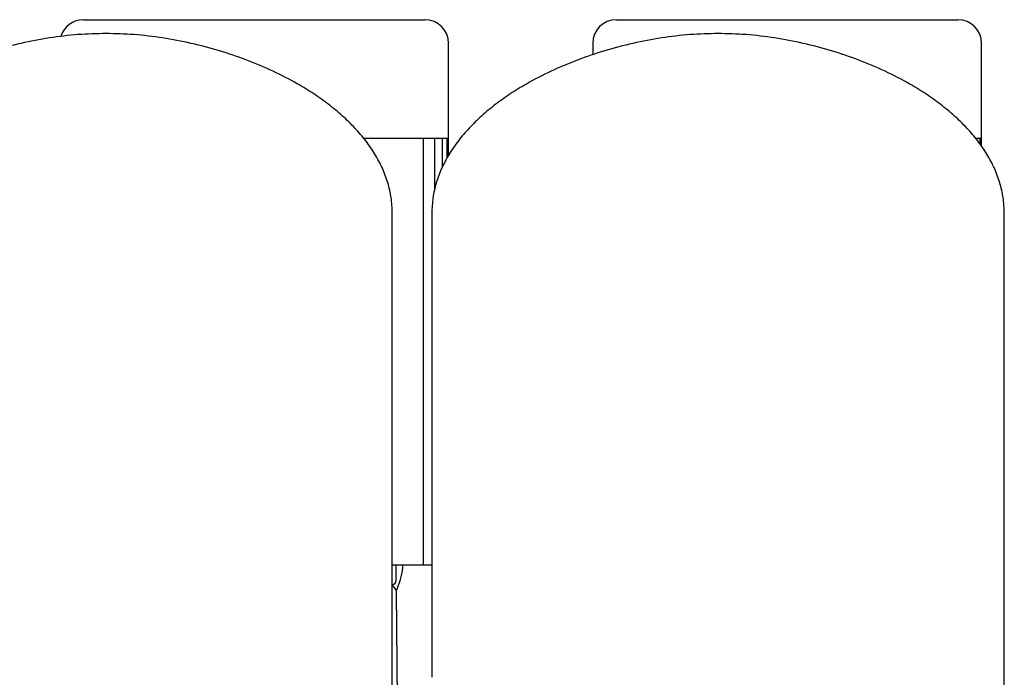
# Model space of a CAD drawing. Header units: millimetres. Extents: x 9 to 1674, y 10 to 873.
# Tile 7 of 7: x 1132 to 1631, y 540 to 873. Entities that reach past the tile are written whole.
import ezdxf

# ---------------------------------------------------------------- set-up
doc = ezdxf.new("R2010")
doc.units = ezdxf.units.MM

msp = doc.modelspace()

# ---------------------------------------------------------------- linework, layer by layer
at = {"color": 7, "linetype": 'Continuous', "lineweight": 25}
for p, q in [((1164.05, 872.62), (1250.55, 872.62)), ((1250.55, 872.62), (1337.05, 872.62)), ((1434.05, 872.62), (1520.55, 872.62)), ((1520.55, 872.62), (1607.05, 872.62)), ((1349.05, 812.62), (1349.05, 860.62)), ((1422.05, 860.62), (1422.05, 854.8)), ((1619.05, 812.62), (1619.05, 860.62)), ((1305.96, 812.62), (1349.05, 812.62)), ((1336.35, 596.62), (1336.35, 812.62)), ((1342.13, 786.88), (1342.13, 812.62)), ((1346.04, 798.25), (1346.04, 812.62)), ((1348.31, 802.54), (1348.31, 812.62)), ((1349.05, 803.94), (1349.05, 812.62)), ((1615.99, 812.62), (1619.05, 812.62)), ((1618.31, 809.52), (1618.31, 812.62)), ((1619.05, 808.43), (1619.05, 812.62)), ((1320.55, 539.62), (1320.55, 774.62)), ((1340.55, 774.62), (1340.55, 539.62)), ((1630.55, 539.62), (1630.55, 774.62)), ((1320.55, 596.62), (1334.85, 596.62)), ((1322.55, 588.62), (1322.55, 596.62)), ((1334.85, 596.62), (1336.35, 596.62)), ((1336.35, 596.62), (1340.55, 596.62)), ((1322.67, 583.92), (1322.43, 583.45)), ((1323.47, 499.62), (1322.6, 582.66))]:
    msp.add_line(p, q, dxfattribs=at)
for centre, radius, start, end in [((1164.05, 860.62), 12, 90, 163.1945), ((1337.05, 860.62), 12, 0, 90), ((1434.05, 860.62), 12, 90, 180), ((1607.05, 860.62), 12, 0, 90), ((1294.05, 597.88), 31.88, 335.7759, 357.7417), ((1320.55, 588.62), 2, 270, 0), ((1318.6, 582.62), 4, 0.6, 60.6869)]:
    msp.add_arc(centre, radius, start, end, dxfattribs=at)
for points, knots in [([(1175.55, 865.62), (1170.81, 865.51), (1161.22, 865.28), (1146.81, 863.52), (1132.38, 860.79), (1118.14, 857.05), (1104.28, 852.36), (1091.01, 846.76), (1079.72, 840.92), (1070.34, 835.16), (1062.73, 829.76), (1055.75, 823.99), (1049.46, 817.87), (1043.94, 811.42), (1039.25, 804.64), (1035.47, 797.54), (1032.69, 790.15), (1030.89, 782.48), (1030.67, 777.25), (1030.55, 774.62)], [0, 0, 0, 0, 0.076361, 0.154382, 0.233364, 0.312572, 0.391262, 0.468714, 0.544259, 0.595699, 0.645758, 0.694323, 0.741337, 0.786821, 0.830893, 0.87379, 0.915893, 0.957735, 1, 1, 1, 1]), ([(1320.55, 774.62), (1320.44, 777.25), (1320.22, 782.48), (1318.42, 790.15), (1315.64, 797.54), (1311.86, 804.64), (1307.17, 811.42), (1301.65, 817.87), (1295.36, 823.99), (1288.38, 829.76), (1280.77, 835.16), (1271.39, 840.92), (1260.1, 846.76), (1246.83, 852.36), (1232.97, 857.05), (1218.73, 860.79), (1204.3, 863.52), (1189.89, 865.28), (1180.3, 865.51), (1175.55, 865.62)], [0, 0, 0, 0, 0.042265, 0.084107, 0.12621, 0.169107, 0.213179, 0.258663, 0.305677, 0.354242, 0.404301, 0.455741, 0.531286, 0.608738, 0.687428, 0.766636, 0.845618, 0.923639, 1, 1, 1, 1]), ([(1485.55, 865.62), (1480.81, 865.51), (1471.22, 865.28), (1456.81, 863.52), (1442.38, 860.79), (1428.14, 857.05), (1414.28, 852.36), (1401.01, 846.76), (1389.72, 840.92), (1380.34, 835.16), (1372.73, 829.76), (1365.75, 823.99), (1359.46, 817.87), (1353.94, 811.42), (1349.25, 804.64), (1345.47, 797.54), (1342.69, 790.15), (1340.89, 782.48), (1340.67, 777.25), (1340.55, 774.62)], [0, 0, 0, 0, 0.076361, 0.154382, 0.233364, 0.312572, 0.391262, 0.468714, 0.544259, 0.595699, 0.645758, 0.694323, 0.741337, 0.786821, 0.830893, 0.87379, 0.915893, 0.957735, 1, 1, 1, 1]), ([(1630.55, 774.62), (1630.44, 777.25), (1630.22, 782.48), (1628.42, 790.15), (1625.64, 797.54), (1621.86, 804.64), (1617.17, 811.42), (1611.65, 817.87), (1605.36, 823.99), (1598.38, 829.76), (1590.77, 835.16), (1581.39, 840.92), (1570.1, 846.76), (1556.83, 852.36), (1542.97, 857.05), (1528.73, 860.79), (1514.3, 863.52), (1499.89, 865.28), (1490.3, 865.51), (1485.55, 865.62)], [0, 0, 0, 0, 0.042265, 0.084107, 0.12621, 0.169107, 0.213179, 0.258663, 0.305677, 0.354242, 0.404301, 0.455741, 0.531286, 0.608738, 0.687428, 0.766636, 0.845618, 0.923639, 1, 1, 1, 1]), ([(1322.85, 584.55), (1322.85, 584.51), (1322.84, 584.44), (1322.81, 584.34), (1322.78, 584.21), (1322.74, 584.07), (1322.69, 583.97), (1322.67, 583.92)], [0, 0, 0, 0, 0.165675, 0.332392, 0.499984, 0.754209, 1, 1, 1, 1]), ([(1195.55, 449.31), (1200.16, 449.71), (1209.1, 450.48), (1222.02, 452.53), (1234.04, 455.16), (1245.19, 458.36), (1255.49, 462.07), (1265.46, 466.47), (1275.01, 471.62), (1284.01, 477.55), (1291.94, 483.87), (1298.88, 490.56), (1304.83, 497.52), (1309.8, 504.67), (1313.8, 511.88), (1316.86, 519.06), (1318.98, 526.11), (1320.3, 532.95), (1320.47, 537.44), (1320.55, 539.62)], [0, 0, 0, 0, 0.082297, 0.159712, 0.232584, 0.301245, 0.366014, 0.427197, 0.495086, 0.558833, 0.618831, 0.675427, 0.729975, 0.781543, 0.830328, 0.876478, 0.920096, 0.961251, 1, 1, 1, 1]), ([(1505.55, 449.31), (1510.16, 449.71), (1519.1, 450.48), (1532.02, 452.53), (1544.04, 455.16), (1555.19, 458.36), (1565.49, 462.07), (1575.46, 466.47), (1585.01, 471.62), (1594.01, 477.55), (1601.94, 483.87), (1608.88, 490.56), (1614.83, 497.52), (1619.8, 504.67), (1623.8, 511.88), (1626.86, 519.06), (1628.98, 526.11), (1630.3, 532.95), (1630.47, 537.44), (1630.55, 539.62)], [0, 0, 0, 0, 0.082297, 0.159712, 0.232584, 0.301245, 0.366014, 0.427197, 0.495086, 0.558833, 0.618831, 0.675427, 0.729975, 0.781543, 0.830328, 0.876478, 0.920096, 0.961251, 1, 1, 1, 1])]:
    msp.add_open_spline(points, degree=3, knots=knots, dxfattribs=at)

doc.saveas('drawing.dxf')
